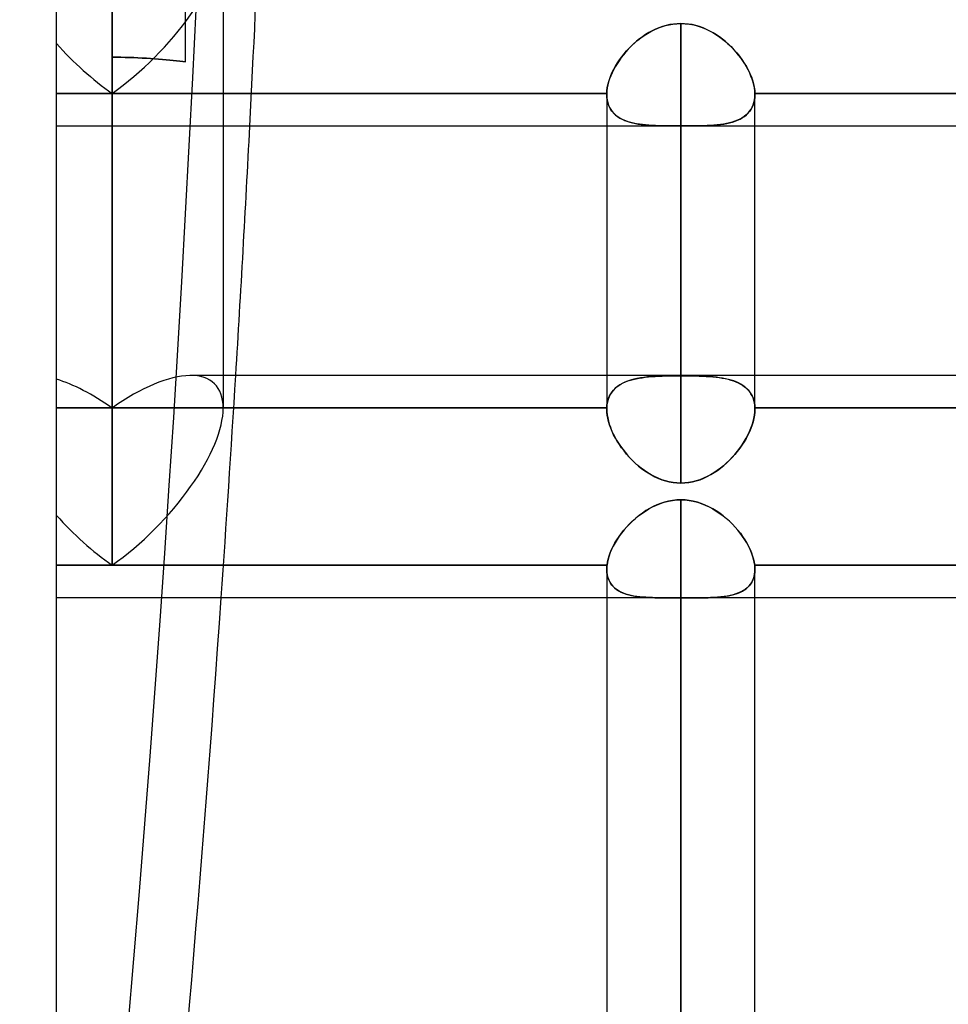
# Model space of a CAD drawing. Header units: millimetres. Extents: x -100 to 120, y -270 to 270.
# Tile 66 of 75: x -1 to 12, y 146 to 160. Entities that reach past the tile are written whole.
import ezdxf

# ---------------------------------------------------------------- set-up
doc = ezdxf.new("R2010")
doc.units = ezdxf.units.MM
doc.layers.add('MAIN-1', color=7, linetype='Continuous')
doc.layers.add('MAIN-2', color=7, linetype='Continuous')

msp = doc.modelspace()

# ---------------------------------------------------------------- linework, layer by layer
at = {"layer": 'MAIN-1'}
for p, q in [((0, -250), (0, 250)), ((2.267, 161.361), (2.267, 154.593)), ((0.756, 152.456), (0.756, 160.292)), ((8.239, 159.778), (8.191, 159.761)), ((8.288, 159.792), (8.239, 159.778)), ((8.337, 159.803), (8.288, 159.792)), ((8.387, 159.811), (8.337, 159.803)), ((8.438, 159.816), (8.387, 159.811)), ((8.489, 159.818), (8.438, 159.816)), ((8.54, 159.816), (8.489, 159.818)), ((8.489, 155.036), (8.489, 159.818)), ((8.591, 159.811), (8.54, 159.816)), ((8.642, 159.803), (8.591, 159.811)), ((8.692, 159.791), (8.642, 159.803)), ((8.741, 159.777), (8.692, 159.791)), ((8.79, 159.759), (8.741, 159.777)), ((7.968, 159.639), (7.926, 159.609)), ((8.01, 159.668), (7.968, 159.639)), ((8.054, 159.695), (8.01, 159.668)), ((8.099, 159.719), (8.054, 159.695)), ((8.144, 159.741), (8.099, 159.719)), ((8.191, 159.761), (8.144, 159.741)), ((8.838, 159.739), (8.79, 159.759)), ((8.884, 159.716), (8.838, 159.739)), ((8.929, 159.691), (8.884, 159.716)), ((8.973, 159.664), (8.929, 159.691)), ((9.016, 159.635), (8.973, 159.664)), ((9.057, 159.604), (9.016, 159.635)), ((7.81, 159.507), (7.774, 159.47)), ((7.847, 159.543), (7.81, 159.507)), ((7.886, 159.577), (7.847, 159.543)), ((7.926, 159.609), (7.886, 159.577)), ((9.097, 159.572), (9.057, 159.604)), ((9.135, 159.538), (9.097, 159.572)), ((9.172, 159.502), (9.135, 159.538)), ((9.208, 159.466), (9.172, 159.502)), ((7.707, 159.393), (7.677, 159.354)), ((7.74, 159.432), (7.707, 159.393)), ((7.774, 159.47), (7.74, 159.432)), ((9.241, 159.428), (9.208, 159.466)), ((9.273, 159.389), (9.241, 159.428)), ((9.304, 159.35), (9.273, 159.389)), ((7.621, 159.272), (7.597, 159.231)), ((7.648, 159.313), (7.621, 159.272)), ((7.677, 159.354), (7.648, 159.313)), ((9.332, 159.31), (9.304, 159.35)), ((9.358, 159.269), (9.332, 159.31)), ((9.383, 159.228), (9.358, 159.269)), ((7.536, 159.106), (7.52, 159.065)), ((7.554, 159.147), (7.536, 159.106)), ((7.574, 159.189), (7.554, 159.147)), ((7.597, 159.231), (7.574, 159.189)), ((9.405, 159.187), (9.383, 159.228)), ((9.425, 159.145), (9.405, 159.187)), ((9.442, 159.104), (9.425, 159.145)), ((9.458, 159.063), (9.442, 159.104)), ((7.497, 158.983), (7.489, 158.944)), ((7.507, 159.024), (7.497, 158.983)), ((7.52, 159.065), (7.507, 159.024)), ((9.471, 159.023), (9.458, 159.063)), ((9.481, 158.982), (9.471, 159.023)), ((9.489, 158.943), (9.481, 158.982)), ((2.267, 158.867), (7.481, 158.867)), ((7.484, 158.905), (7.481, 158.867)), ((7.481, 158.867), (7.481, 158.865)), ((7.481, 158.865), (7.481, 158.863)), ((7.481, 158.863), (7.481, 158.86)), ((7.481, 158.86), (7.481, 158.858)), ((7.481, 158.858), (7.481, 158.855)), ((7.481, 158.855), (7.481, 158.853)), ((7.481, 158.853), (7.481, 155.036)), ((7.489, 158.944), (7.484, 158.905)), ((9.494, 158.905), (9.489, 158.943)), ((9.496, 158.867), (9.494, 158.905)), ((9.496, 158.865), (9.496, 158.867)), ((9.496, 158.867), (17.481, 158.867)), ((9.496, 158.863), (9.496, 158.865)), ((9.496, 158.86), (9.496, 158.863)), ((9.496, 158.858), (9.496, 158.86)), ((9.496, 158.855), (9.496, 158.858)), ((9.496, 158.853), (9.496, 158.855)), ((9.496, 155.036), (9.496, 158.853)), ((7.481, 158.425), (2.267, 158.425)), ((17.481, 158.425), (9.496, 158.425)), ((28.489, 155.036), (2.267, 155.036)), ((8.489, 153.345), (8.433, 153.343)), ((8.546, 153.343), (8.489, 153.345)), ((8.489, 0), (8.489, 153.345)), ((8.061, 153.226), (8.013, 153.198)), ((8.111, 153.253), (8.061, 153.226)), ((8.162, 153.276), (8.111, 153.253)), ((8.214, 153.296), (8.162, 153.276)), ((8.267, 153.313), (8.214, 153.296)), ((8.322, 153.327), (8.267, 153.313)), ((8.377, 153.337), (8.322, 153.327)), ((8.433, 153.343), (8.377, 153.337)), ((8.602, 153.336), (8.546, 153.343)), ((8.658, 153.326), (8.602, 153.336)), ((8.713, 153.313), (8.658, 153.326)), ((8.767, 153.295), (8.713, 153.313)), ((8.82, 153.274), (8.767, 153.295)), ((8.871, 153.25), (8.82, 153.274)), ((8.922, 153.223), (8.871, 153.25)), ((8.971, 153.194), (8.922, 153.223)), ((7.876, 153.097), (7.834, 153.059)), ((7.92, 153.133), (7.876, 153.097)), ((7.966, 153.166), (7.92, 153.133)), ((8.013, 153.198), (7.966, 153.166)), ((9.018, 153.162), (8.971, 153.194)), ((9.063, 153.128), (9.018, 153.162)), ((9.107, 153.092), (9.063, 153.128)), ((9.149, 153.055), (9.107, 153.092)), ((7.755, 152.979), (7.718, 152.937)), ((7.793, 153.02), (7.755, 152.979)), ((7.834, 153.059), (7.793, 153.02)), ((9.189, 153.016), (9.149, 153.055)), ((9.227, 152.975), (9.189, 153.016)), ((9.263, 152.933), (9.227, 152.975)), ((7.651, 152.851), (7.622, 152.806)), ((7.684, 152.894), (7.651, 152.851)), ((7.718, 152.937), (7.684, 152.894)), ((9.297, 152.891), (9.263, 152.933)), ((9.328, 152.847), (9.297, 152.891)), ((9.358, 152.803), (9.328, 152.847)), ((7.57, 152.717), (7.548, 152.672)), ((7.594, 152.762), (7.57, 152.717)), ((7.622, 152.806), (7.594, 152.762)), ((9.384, 152.759), (9.358, 152.803)), ((9.409, 152.715), (9.384, 152.759)), ((9.43, 152.67), (9.409, 152.715)), ((7.513, 152.583), (7.501, 152.54)), ((7.529, 152.627), (7.513, 152.583)), ((7.548, 152.672), (7.529, 152.627)), ((9.449, 152.626), (9.43, 152.67)), ((9.464, 152.582), (9.449, 152.626)), ((9.477, 152.539), (9.464, 152.582)), ((0, 152.456), (0.756, 152.456)), ((0.756, 152.456), (7.485, 152.456)), ((7.482, 152.417), (7.481, 152.408)), ((7.481, 152.408), (7.481, 152.398)), ((7.483, 152.436), (7.482, 152.427)), ((7.482, 152.427), (7.482, 152.417)), ((7.484, 152.446), (7.483, 152.436)), ((7.485, 152.456), (7.484, 152.446)), ((7.491, 152.497), (7.485, 152.456)), ((7.501, 152.54), (7.491, 152.497)), ((9.487, 152.497), (9.477, 152.539)), ((9.493, 152.456), (9.487, 152.497)), ((9.494, 152.446), (9.493, 152.456)), ((9.493, 152.456), (17.485, 152.456)), ((9.495, 152.436), (9.494, 152.446)), ((9.495, 152.427), (9.495, 152.436)), ((9.496, 152.418), (9.495, 152.427)), ((9.496, 152.408), (9.496, 152.418)), ((9.496, 152.399), (9.496, 152.408)), ((7.481, 152.399), (7.481, 0)), ((9.496, 0), (9.496, 152.399)), ((7.481, 152.013), (0, 152.013)), ((17.481, 152.013), (9.496, 152.013))]:
    msp.add_line(p, q, dxfattribs=at)
for centre, major_axis, ratio, start_param, end_param in [((-120.076, 176.737), (0, 209.56), 0.587785, -1.674539, -1.658291), ((0.756, 153.524), (-1.396, -1.396), 0.414214, 1.178097, 2.748894), ((0.756, 153.524), (1.396, -1.396), 0.414214, -1.701696, -1.178097), ((-120.076, 176.737), (0, 209.56), 0.587785, -1.795635, -1.689051)]:
    msp.add_ellipse(centre, major_axis=major_axis, ratio=ratio, start_param=start_param, end_param=end_param, dxfattribs=at)
at = {"layer": 'MAIN-2'}
for p, q in [((0.756, 163.635), (0.756, 158.867)), ((0.756, 158.867), (0.756, 163.065)), ((0.756, 162.429), (0.756, 159.36)), ((1.756, 159.297), (1.756, 162.162)), ((2.267, 161.361), (2.267, 154.593)), ((0.756, 160.292), (0.756, 152.456)), ((8.177, 159.755), (8.227, 159.774)), ((8.227, 159.774), (8.278, 159.789)), ((8.278, 159.789), (8.33, 159.802)), ((8.33, 159.802), (8.382, 159.811)), ((8.382, 159.811), (8.436, 159.816)), ((8.436, 159.816), (8.489, 159.818)), ((8.489, 159.818), (8.489, 155.031)), ((8.489, 159.818), (8.548, 159.816)), ((8.548, 159.816), (8.606, 159.809)), ((8.606, 159.809), (8.664, 159.798)), ((8.664, 159.798), (8.722, 159.783)), ((8.722, 159.783), (8.778, 159.764)), ((7.945, 159.623), (7.989, 159.654)), ((7.989, 159.654), (8.034, 159.683)), ((8.034, 159.683), (8.081, 159.71)), ((8.081, 159.71), (8.128, 159.734)), ((8.128, 159.734), (8.177, 159.755)), ((8.778, 159.764), (8.833, 159.741)), ((8.833, 159.741), (8.887, 159.715)), ((8.887, 159.715), (8.939, 159.686)), ((8.939, 159.686), (8.989, 159.654)), ((8.989, 159.654), (9.037, 159.62)), ((7.787, 159.484), (7.824, 159.521)), ((7.824, 159.521), (7.863, 159.556)), ((7.863, 159.556), (7.903, 159.591)), ((7.903, 159.591), (7.945, 159.623)), ((9.037, 159.62), (9.084, 159.583)), ((9.084, 159.583), (9.128, 159.544)), ((9.128, 159.544), (9.171, 159.504)), ((9.171, 159.504), (9.211, 159.462)), ((7.656, 159.324), (7.685, 159.365)), ((7.685, 159.365), (7.717, 159.406)), ((7.717, 159.406), (7.751, 159.445)), ((7.751, 159.445), (7.787, 159.484)), ((9.211, 159.462), (9.25, 159.418)), ((9.25, 159.418), (9.286, 159.374)), ((9.286, 159.374), (9.319, 159.328)), ((0.814, 159.36), (0.756, 159.36)), ((0.756, 154.593), (0.756, 159.36)), ((0.756, 159.36), (0.756, 154.593)), ((0.756, 159.36), (0.814, 159.36)), ((0.873, 159.359), (0.814, 159.36)), ((0.814, 159.36), (0.873, 159.359)), ((0.932, 159.358), (0.873, 159.359)), ((0.873, 159.359), (0.932, 159.358)), ((0.991, 159.356), (0.932, 159.358)), ((0.932, 159.358), (0.991, 159.356)), ((1.05, 159.354), (0.991, 159.356)), ((0.991, 159.356), (1.05, 159.354)), ((1.108, 159.351), (1.05, 159.354)), ((1.05, 159.354), (1.108, 159.351)), ((1.166, 159.348), (1.108, 159.351)), ((1.108, 159.351), (1.166, 159.348)), ((1.223, 159.345), (1.166, 159.348)), ((1.166, 159.348), (1.223, 159.345)), ((1.28, 159.341), (1.223, 159.345)), ((1.223, 159.345), (1.28, 159.341)), ((1.335, 159.337), (1.28, 159.341)), ((1.28, 159.341), (1.335, 159.337)), ((1.389, 159.333), (1.335, 159.337)), ((1.335, 159.337), (1.389, 159.333)), ((1.441, 159.328), (1.389, 159.333)), ((1.389, 159.333), (1.441, 159.328)), ((1.492, 159.324), (1.441, 159.328)), ((1.441, 159.328), (1.492, 159.324)), ((1.541, 159.319), (1.492, 159.324)), ((1.492, 159.324), (1.541, 159.319)), ((1.588, 159.314), (1.541, 159.319)), ((1.541, 159.319), (1.588, 159.314)), ((1.633, 159.31), (1.588, 159.314)), ((1.588, 159.314), (1.633, 159.31)), ((1.676, 159.306), (1.633, 159.31)), ((1.633, 159.31), (1.676, 159.306)), ((1.716, 159.301), (1.676, 159.306)), ((1.676, 159.306), (1.716, 159.301)), ((1.756, 159.297), (1.716, 159.301)), ((1.716, 159.301), (1.756, 159.297)), ((7.578, 159.198), (7.602, 159.24)), ((7.602, 159.24), (7.628, 159.283)), ((7.628, 159.283), (7.656, 159.324)), ((9.319, 159.328), (9.35, 159.281)), ((9.35, 159.281), (9.379, 159.235)), ((9.379, 159.235), (9.405, 159.187)), ((7.522, 159.07), (7.538, 159.112)), ((7.538, 159.112), (7.557, 159.155)), ((7.557, 159.155), (7.578, 159.198)), ((9.405, 159.187), (9.427, 159.14)), ((9.427, 159.14), (9.447, 159.093)), ((7.489, 158.946), (7.498, 158.986)), ((7.498, 158.986), (7.508, 159.028)), ((7.508, 159.028), (7.522, 159.07)), ((9.447, 159.093), (9.464, 159.046)), ((9.464, 159.046), (9.477, 158.999)), ((9.477, 158.999), (9.487, 158.954)), ((0.756, 158.867), (0, 158.867)), ((0, 158.867), (0.756, 158.867)), ((7.481, 158.867), (0.756, 158.867)), ((0.756, 158.867), (2.267, 158.867)), ((7.481, 158.867), (7.484, 158.906)), ((7.481, 158.865), (7.481, 158.867)), ((7.481, 158.863), (7.481, 158.865)), ((7.481, 158.861), (7.481, 158.863)), ((7.481, 158.859), (7.481, 158.861)), ((7.481, 158.857), (7.481, 158.859)), ((7.481, 158.855), (7.481, 158.857)), ((7.481, 158.853), (7.481, 158.855)), ((7.483, 158.816), (7.481, 158.853)), ((7.481, 158.853), (7.483, 158.814)), ((7.484, 158.906), (7.489, 158.946)), ((9.487, 158.954), (9.493, 158.91)), ((9.493, 158.91), (9.496, 158.867)), ((9.496, 158.853), (9.495, 158.814)), ((9.495, 158.815), (9.496, 158.853)), ((9.496, 158.867), (9.496, 158.865)), ((17.481, 158.867), (9.496, 158.867)), ((9.496, 158.865), (9.496, 158.863)), ((9.496, 158.863), (9.496, 158.86)), ((9.496, 158.86), (9.496, 158.858)), ((9.496, 158.858), (9.496, 158.855)), ((9.496, 158.855), (9.496, 158.853)), ((7.487, 158.78), (7.483, 158.816)), ((7.483, 158.814), (7.488, 158.778)), ((7.494, 158.746), (7.487, 158.78)), ((7.488, 158.778), (7.495, 158.743)), ((7.504, 158.714), (7.494, 158.746)), ((7.495, 158.743), (7.506, 158.709)), ((7.517, 158.684), (7.504, 158.714)), ((7.506, 158.709), (7.52, 158.678)), ((9.472, 158.71), (9.458, 158.679)), ((9.459, 158.68), (9.472, 158.711)), ((9.472, 158.711), (9.483, 158.744)), ((9.482, 158.743), (9.472, 158.71)), ((9.49, 158.778), (9.482, 158.743)), ((9.483, 158.744), (9.49, 158.779)), ((9.49, 158.779), (9.495, 158.815)), ((9.495, 158.814), (9.49, 158.778)), ((7.533, 158.655), (7.517, 158.684)), ((7.52, 158.678), (7.537, 158.649)), ((7.551, 158.629), (7.533, 158.655)), ((7.537, 158.649), (7.556, 158.622)), ((7.571, 158.604), (7.551, 158.629)), ((7.556, 158.622), (7.578, 158.597)), ((7.594, 158.581), (7.571, 158.604)), ((7.578, 158.597), (7.602, 158.574)), ((7.619, 158.56), (7.594, 158.581)), ((7.602, 158.574), (7.629, 158.553)), ((9.377, 158.576), (9.351, 158.555)), ((9.353, 158.556), (9.379, 158.577)), ((9.401, 158.599), (9.377, 158.576)), ((9.379, 158.577), (9.403, 158.6)), ((9.423, 158.624), (9.401, 158.599)), ((9.403, 158.6), (9.424, 158.625)), ((9.442, 158.65), (9.423, 158.624)), ((9.424, 158.625), (9.443, 158.652)), ((9.458, 158.679), (9.442, 158.65)), ((9.443, 158.652), (9.459, 158.68)), ((7.646, 158.542), (7.619, 158.56)), ((7.629, 158.553), (7.658, 158.534)), ((7.675, 158.524), (7.646, 158.542)), ((7.658, 158.534), (7.689, 158.517)), ((7.706, 158.509), (7.675, 158.524)), ((7.689, 158.517), (7.722, 158.502)), ((7.739, 158.495), (7.706, 158.509)), ((7.722, 158.502), (7.756, 158.489)), ((7.774, 158.483), (7.739, 158.495)), ((7.756, 158.489), (7.793, 158.477)), ((7.81, 158.473), (7.774, 158.483)), ((7.793, 158.477), (7.83, 158.467)), ((7.847, 158.464), (7.81, 158.473)), ((7.83, 158.467), (7.87, 158.459)), ((7.886, 158.456), (7.847, 158.464)), ((7.87, 158.459), (7.91, 158.452)), ((7.925, 158.449), (7.886, 158.456)), ((7.91, 158.452), (7.951, 158.446)), ((7.966, 158.444), (7.925, 158.449)), ((7.951, 158.446), (7.994, 158.441)), ((8.008, 158.439), (7.966, 158.444)), ((7.994, 158.441), (8.039, 158.437)), ((8.052, 158.436), (8.008, 158.439)), ((8.039, 158.437), (8.085, 158.433)), ((8.096, 158.433), (8.052, 158.436)), ((8.085, 158.433), (8.132, 158.431)), ((8.142, 158.431), (8.096, 158.433)), ((8.132, 158.431), (8.18, 158.429)), ((8.189, 158.429), (8.142, 158.431)), ((8.18, 158.429), (8.23, 158.428)), ((8.237, 158.428), (8.189, 158.429)), ((8.798, 158.429), (8.748, 158.428)), ((8.749, 158.428), (8.798, 158.429)), ((8.846, 158.431), (8.798, 158.429)), ((8.798, 158.429), (8.846, 158.431)), ((8.893, 158.433), (8.846, 158.431)), ((8.846, 158.431), (8.893, 158.433)), ((8.938, 158.437), (8.893, 158.433)), ((8.893, 158.433), (8.94, 158.437)), ((8.983, 158.441), (8.938, 158.437)), ((8.94, 158.437), (8.985, 158.441)), ((9.027, 158.446), (8.983, 158.441)), ((8.985, 158.441), (9.029, 158.446)), ((9.069, 158.452), (9.027, 158.446)), ((9.029, 158.446), (9.071, 158.452)), ((9.11, 158.459), (9.069, 158.452)), ((9.071, 158.452), (9.113, 158.46)), ((9.15, 158.468), (9.11, 158.459)), ((9.113, 158.46), (9.152, 158.469)), ((9.188, 158.478), (9.15, 158.468)), ((9.152, 158.469), (9.19, 158.479)), ((9.224, 158.49), (9.188, 158.478)), ((9.19, 158.479), (9.227, 158.491)), ((9.259, 158.504), (9.224, 158.49)), ((9.227, 158.491), (9.261, 158.505)), ((9.292, 158.519), (9.259, 158.504)), ((9.261, 158.505), (9.294, 158.52)), ((9.323, 158.536), (9.292, 158.519)), ((9.294, 158.52), (9.324, 158.537)), ((9.351, 158.555), (9.323, 158.536)), ((9.324, 158.537), (9.353, 158.556)), ((2.267, 158.425), (0, 158.425)), ((9.496, 158.425), (7.481, 158.425)), ((8.23, 158.428), (8.281, 158.427)), ((8.287, 158.427), (8.237, 158.428)), ((8.281, 158.427), (8.332, 158.426)), ((8.337, 158.426), (8.287, 158.427)), ((8.332, 158.426), (8.384, 158.426)), ((8.387, 158.426), (8.337, 158.426)), ((8.384, 158.426), (8.436, 158.426)), ((8.438, 158.426), (8.387, 158.426)), ((8.436, 158.426), (8.489, 158.426)), ((8.489, 158.426), (8.438, 158.426)), ((8.541, 158.426), (8.489, 158.426)), ((8.489, 153.572), (8.489, 158.426)), ((8.489, 158.426), (8.489, 153.572)), ((8.489, 158.426), (8.542, 158.426)), ((8.594, 158.426), (8.541, 158.426)), ((8.542, 158.426), (8.595, 158.426)), ((8.647, 158.426), (8.594, 158.426)), ((8.595, 158.426), (8.647, 158.426)), ((8.698, 158.427), (8.647, 158.426)), ((8.647, 158.426), (8.698, 158.427)), ((8.748, 158.428), (8.698, 158.427)), ((8.698, 158.427), (8.749, 158.428)), ((2.267, 155.036), (1.824, 155.036)), ((7.481, 155.036), (7.481, 154.578)), ((7.765, 154.959), (7.727, 154.944)), ((7.736, 154.948), (7.77, 154.961)), ((7.805, 154.972), (7.765, 154.959)), ((7.77, 154.961), (7.805, 154.972)), ((7.848, 154.984), (7.805, 154.972)), ((7.805, 154.972), (7.842, 154.982)), ((7.842, 154.982), (7.88, 154.991)), ((7.892, 154.993), (7.848, 154.984)), ((7.88, 154.991), (7.92, 154.999)), ((7.939, 155.002), (7.892, 154.993)), ((7.92, 154.999), (7.961, 155.005)), ((7.987, 155.009), (7.939, 155.002)), ((7.961, 155.005), (8.004, 155.011)), ((8.037, 155.015), (7.987, 155.009)), ((8.004, 155.011), (8.048, 155.016)), ((8.089, 155.019), (8.037, 155.015)), ((8.048, 155.016), (8.093, 155.02)), ((8.143, 155.023), (8.089, 155.019)), ((8.093, 155.02), (8.14, 155.023)), ((8.14, 155.023), (8.188, 155.025)), ((8.198, 155.026), (8.143, 155.023)), ((8.188, 155.025), (8.236, 155.027)), ((8.254, 155.028), (8.198, 155.026)), ((8.236, 155.027), (8.286, 155.029)), ((8.312, 155.029), (8.254, 155.028)), ((8.286, 155.029), (8.335, 155.03)), ((8.371, 155.03), (8.312, 155.029)), ((8.335, 155.03), (8.386, 155.03)), ((8.43, 155.031), (8.371, 155.03)), ((8.386, 155.03), (8.437, 155.031)), ((8.489, 155.031), (8.43, 155.031)), ((8.437, 155.031), (8.489, 155.031)), ((8.54, 155.031), (8.489, 155.031)), ((8.489, 155.031), (8.54, 155.031)), ((8.591, 155.03), (8.54, 155.031)), ((8.54, 155.031), (8.59, 155.03)), ((8.59, 155.03), (8.64, 155.03)), ((8.641, 155.03), (8.591, 155.03)), ((8.64, 155.03), (8.69, 155.029)), ((8.692, 155.029), (8.641, 155.03)), ((8.69, 155.029), (8.738, 155.027)), ((8.741, 155.027), (8.692, 155.029)), ((8.738, 155.027), (8.786, 155.025)), ((8.79, 155.025), (8.741, 155.027)), ((8.786, 155.025), (8.833, 155.023)), ((8.837, 155.023), (8.79, 155.025)), ((8.833, 155.023), (8.879, 155.02)), ((8.883, 155.02), (8.837, 155.023)), ((8.879, 155.02), (8.924, 155.016)), ((8.929, 155.016), (8.883, 155.02)), ((8.924, 155.016), (8.967, 155.012)), ((8.973, 155.011), (8.929, 155.016)), ((8.967, 155.012), (9.01, 155.006)), ((9.015, 155.005), (8.973, 155.011)), ((9.01, 155.006), (9.051, 155)), ((9.057, 154.999), (9.015, 155.005)), ((9.051, 155), (9.091, 154.992)), ((9.097, 154.991), (9.057, 154.999)), ((9.091, 154.992), (9.13, 154.984)), ((9.135, 154.982), (9.097, 154.991)), ((9.13, 154.984), (9.168, 154.973)), ((9.172, 154.972), (9.135, 154.982)), ((9.168, 154.973), (9.203, 154.962)), ((9.207, 154.961), (9.172, 154.972)), ((9.203, 154.962), (9.238, 154.949)), ((9.241, 154.948), (9.207, 154.961)), ((9.496, 154.578), (9.496, 155.036)), ((7.572, 154.836), (7.55, 154.808)), ((7.553, 154.812), (7.573, 154.837)), ((7.598, 154.862), (7.572, 154.836)), ((7.573, 154.837), (7.595, 154.859)), ((7.595, 154.859), (7.619, 154.88)), ((7.626, 154.886), (7.598, 154.862)), ((7.619, 154.88), (7.646, 154.9)), ((7.657, 154.907), (7.626, 154.886)), ((7.646, 154.9), (7.674, 154.917)), ((7.691, 154.926), (7.657, 154.907)), ((7.674, 154.917), (7.704, 154.933)), ((7.727, 154.944), (7.691, 154.926)), ((7.704, 154.933), (7.736, 154.948)), ((9.238, 154.949), (9.27, 154.935)), ((9.273, 154.933), (9.241, 154.948)), ((9.27, 154.935), (9.301, 154.919)), ((9.303, 154.918), (9.273, 154.933)), ((9.301, 154.919), (9.33, 154.901)), ((9.331, 154.9), (9.303, 154.918)), ((9.33, 154.901), (9.356, 154.882)), ((9.358, 154.881), (9.331, 154.9)), ((9.356, 154.882), (9.381, 154.861)), ((9.382, 154.86), (9.358, 154.881)), ((9.381, 154.861), (9.404, 154.838)), ((9.404, 154.837), (9.382, 154.86)), ((9.404, 154.838), (9.424, 154.813)), ((9.425, 154.813), (9.404, 154.837)), ((7.489, 154.664), (7.497, 154.697)), ((7.501, 154.71), (7.491, 154.673)), ((7.497, 154.697), (7.507, 154.728)), ((7.514, 154.745), (7.501, 154.71)), ((7.507, 154.728), (7.52, 154.758)), ((7.53, 154.778), (7.514, 154.745)), ((7.52, 154.758), (7.535, 154.786)), ((7.55, 154.808), (7.53, 154.778)), ((7.535, 154.786), (7.553, 154.812)), ((9.424, 154.813), (9.442, 154.787)), ((9.442, 154.786), (9.425, 154.813)), ((9.442, 154.787), (9.457, 154.759)), ((9.458, 154.758), (9.442, 154.786)), ((9.457, 154.759), (9.47, 154.729)), ((9.47, 154.729), (9.458, 154.758)), ((9.481, 154.697), (9.47, 154.729)), ((9.47, 154.729), (9.481, 154.698)), ((9.481, 154.698), (9.488, 154.664)), ((9.489, 154.664), (9.481, 154.697)), ((0.756, 154.593), (0, 154.593)), ((0, 154.593), (0.756, 154.593)), ((7.481, 154.593), (0.756, 154.593)), ((0.756, 154.593), (7.481, 154.593)), ((7.484, 154.634), (7.481, 154.593)), ((7.481, 154.593), (7.484, 154.629)), ((7.481, 154.591), (7.481, 154.593)), ((7.481, 154.593), (7.481, 154.591)), ((7.481, 154.588), (7.481, 154.591)), ((7.481, 154.591), (7.481, 154.589)), ((7.481, 154.589), (7.481, 154.587)), ((7.481, 154.586), (7.481, 154.588)), ((7.481, 154.587), (7.481, 154.585)), ((7.481, 154.583), (7.481, 154.586)), ((7.481, 154.585), (7.481, 154.583)), ((7.481, 154.581), (7.481, 154.583)), ((7.481, 154.583), (7.481, 154.58)), ((7.481, 154.578), (7.481, 154.581)), ((7.481, 154.58), (7.481, 154.578)), ((7.483, 154.538), (7.481, 154.578)), ((7.481, 154.578), (7.483, 154.539)), ((7.491, 154.673), (7.484, 154.634)), ((7.484, 154.629), (7.489, 154.664)), ((9.488, 154.664), (9.494, 154.629)), ((9.494, 154.629), (9.489, 154.664)), ((9.496, 154.593), (9.494, 154.629)), ((9.494, 154.629), (9.496, 154.593)), ((9.495, 154.537), (9.496, 154.578)), ((9.496, 154.578), (9.495, 154.537)), ((9.496, 154.591), (9.496, 154.593)), ((9.496, 154.593), (9.496, 154.591)), ((17.481, 154.593), (9.496, 154.593)), ((9.496, 154.593), (17.481, 154.593)), ((9.496, 154.588), (9.496, 154.591)), ((9.496, 154.591), (9.496, 154.588)), ((9.496, 154.586), (9.496, 154.588)), ((9.496, 154.588), (9.496, 154.586)), ((9.496, 154.583), (9.496, 154.586)), ((9.496, 154.586), (9.496, 154.583)), ((9.496, 154.581), (9.496, 154.583)), ((9.496, 154.583), (9.496, 154.581)), ((9.496, 154.578), (9.496, 154.581)), ((9.496, 154.581), (9.496, 154.578)), ((7.483, 154.539), (7.487, 154.499)), ((7.487, 154.496), (7.483, 154.538)), ((7.487, 154.499), (7.494, 154.458)), ((7.495, 154.453), (7.487, 154.496)), ((7.494, 154.458), (7.504, 154.416)), ((7.505, 154.409), (7.495, 154.453)), ((7.504, 154.416), (7.516, 154.374)), ((9.482, 154.451), (9.471, 154.407)), ((9.472, 154.409), (9.482, 154.452)), ((9.482, 154.452), (9.49, 154.495)), ((9.49, 154.495), (9.482, 154.451)), ((9.49, 154.495), (9.495, 154.537)), ((9.495, 154.537), (9.49, 154.495)), ((7.519, 154.365), (7.505, 154.409)), ((7.516, 154.374), (7.531, 154.331)), ((7.535, 154.32), (7.519, 154.365)), ((7.531, 154.331), (7.548, 154.287)), ((7.554, 154.275), (7.535, 154.32)), ((7.548, 154.287), (7.568, 154.244)), ((9.441, 154.316), (9.422, 154.27)), ((9.423, 154.273), (9.442, 154.319)), ((9.458, 154.362), (9.441, 154.316)), ((9.442, 154.319), (9.458, 154.364)), ((9.458, 154.364), (9.472, 154.409)), ((9.471, 154.407), (9.458, 154.362)), ((7.575, 154.23), (7.554, 154.275)), ((7.568, 154.244), (7.59, 154.201)), ((7.599, 154.185), (7.575, 154.23)), ((7.59, 154.201), (7.614, 154.158)), ((7.625, 154.14), (7.599, 154.185)), ((7.614, 154.158), (7.64, 154.115)), ((9.376, 154.179), (9.349, 154.134)), ((9.351, 154.137), (9.377, 154.182)), ((9.4, 154.225), (9.376, 154.179)), ((9.377, 154.182), (9.401, 154.228)), ((9.422, 154.27), (9.4, 154.225)), ((9.401, 154.228), (9.423, 154.273)), ((7.653, 154.096), (7.625, 154.14)), ((7.64, 154.115), (7.669, 154.073)), ((7.684, 154.052), (7.653, 154.096)), ((7.669, 154.073), (7.699, 154.032)), ((7.716, 154.009), (7.684, 154.052)), ((7.699, 154.032), (7.731, 153.991)), ((9.289, 154.045), (9.256, 154.002)), ((9.258, 154.005), (9.291, 154.048)), ((9.32, 154.089), (9.289, 154.045)), ((9.291, 154.048), (9.322, 154.092)), ((9.349, 154.134), (9.32, 154.089)), ((9.322, 154.092), (9.351, 154.137)), ((7.751, 153.967), (7.716, 154.009)), ((7.731, 153.991), (7.764, 153.951)), ((7.787, 153.926), (7.751, 153.967)), ((7.764, 153.951), (7.799, 153.913)), ((7.825, 153.886), (7.787, 153.926)), ((7.799, 153.913), (7.836, 153.875)), ((7.865, 153.848), (7.825, 153.886)), ((9.147, 153.881), (9.108, 153.844)), ((9.111, 153.846), (9.15, 153.884)), ((9.185, 153.92), (9.147, 153.881)), ((9.15, 153.884), (9.188, 153.923)), ((9.221, 153.96), (9.185, 153.92)), ((9.188, 153.923), (9.224, 153.963)), ((9.256, 154.002), (9.221, 153.96)), ((9.224, 153.963), (9.258, 154.005)), ((7.836, 153.875), (7.874, 153.839)), ((7.906, 153.811), (7.865, 153.848)), ((7.874, 153.839), (7.914, 153.804)), ((7.949, 153.777), (7.906, 153.811)), ((7.914, 153.804), (7.956, 153.771)), ((7.993, 153.744), (7.949, 153.777)), ((7.956, 153.771), (7.998, 153.74)), ((9.026, 153.775), (8.983, 153.743)), ((8.986, 153.745), (9.029, 153.777)), ((9.068, 153.808), (9.026, 153.775)), ((9.029, 153.777), (9.071, 153.811)), ((9.108, 153.844), (9.068, 153.808)), ((9.071, 153.811), (9.111, 153.846)), ((8.038, 153.714), (7.993, 153.744)), ((7.998, 153.74), (8.043, 153.711)), ((8.084, 153.686), (8.038, 153.714)), ((8.043, 153.711), (8.088, 153.684)), ((8.131, 153.661), (8.084, 153.686)), ((8.088, 153.684), (8.135, 153.659)), ((8.18, 153.638), (8.131, 153.661)), ((8.135, 153.659), (8.183, 153.637)), ((8.229, 153.619), (8.18, 153.638)), ((8.183, 153.637), (8.231, 153.618)), ((8.279, 153.603), (8.229, 153.619)), ((8.231, 153.618), (8.281, 153.602)), ((8.747, 153.619), (8.697, 153.602)), ((8.699, 153.603), (8.75, 153.619)), ((8.797, 153.638), (8.747, 153.619)), ((8.75, 153.619), (8.8, 153.639)), ((8.846, 153.661), (8.797, 153.638)), ((8.8, 153.639), (8.848, 153.662)), ((8.893, 153.686), (8.846, 153.661)), ((8.848, 153.662), (8.896, 153.687)), ((8.939, 153.713), (8.893, 153.686)), ((8.896, 153.687), (8.942, 153.715)), ((8.983, 153.743), (8.939, 153.713)), ((8.942, 153.715), (8.986, 153.745)), ((8.33, 153.59), (8.279, 153.603)), ((8.281, 153.602), (8.332, 153.589)), ((8.383, 153.58), (8.33, 153.59)), ((8.332, 153.589), (8.384, 153.58)), ((8.435, 153.574), (8.383, 153.58)), ((8.384, 153.58), (8.436, 153.574)), ((8.489, 153.572), (8.435, 153.574)), ((8.436, 153.574), (8.489, 153.572)), ((8.489, 153.572), (8.542, 153.574)), ((8.542, 153.574), (8.489, 153.572)), ((8.542, 153.574), (8.595, 153.58)), ((8.594, 153.58), (8.542, 153.574)), ((8.646, 153.589), (8.594, 153.58)), ((8.595, 153.58), (8.647, 153.59)), ((8.697, 153.602), (8.646, 153.589)), ((8.647, 153.59), (8.699, 153.603)), ((8.432, 153.343), (8.489, 153.345)), ((8.489, 153.345), (8.489, 0)), ((8.489, 153.345), (8.545, 153.343)), ((8.006, 153.193), (8.055, 153.223)), ((8.055, 153.223), (8.105, 153.25)), ((8.105, 153.25), (8.157, 153.274)), ((8.157, 153.274), (8.21, 153.295)), ((8.21, 153.295), (8.264, 153.312)), ((8.264, 153.312), (8.319, 153.326)), ((8.319, 153.326), (8.375, 153.336)), ((8.375, 153.336), (8.432, 153.343)), ((8.545, 153.343), (8.602, 153.337)), ((8.602, 153.337), (8.657, 153.326)), ((8.657, 153.326), (8.713, 153.312)), ((8.713, 153.312), (8.767, 153.295)), ((8.767, 153.295), (8.821, 153.274)), ((8.821, 153.274), (8.872, 153.25)), ((8.872, 153.25), (8.923, 153.223)), ((8.923, 153.223), (8.971, 153.193)), ((7.828, 153.054), (7.87, 153.091)), ((7.87, 153.091), (7.914, 153.127)), ((7.914, 153.127), (7.959, 153.161)), ((7.959, 153.161), (8.006, 153.193)), ((8.971, 153.193), (9.019, 153.161)), ((9.019, 153.161), (9.064, 153.127)), ((9.064, 153.127), (9.108, 153.091)), ((9.108, 153.091), (9.15, 153.054)), ((7.714, 152.933), (7.75, 152.974)), ((7.75, 152.974), (7.788, 153.015)), ((7.788, 153.015), (7.828, 153.054)), ((9.15, 153.054), (9.19, 153.015)), ((9.19, 153.015), (9.228, 152.974)), ((9.228, 152.974), (9.264, 152.932)), ((7.62, 152.803), (7.649, 152.847)), ((7.649, 152.847), (7.68, 152.89)), ((7.68, 152.89), (7.714, 152.933)), ((9.264, 152.932), (9.298, 152.89)), ((9.298, 152.89), (9.329, 152.846)), ((9.329, 152.846), (9.358, 152.802)), ((7.547, 152.67), (7.569, 152.714)), ((7.569, 152.714), (7.593, 152.759)), ((7.593, 152.759), (7.62, 152.803)), ((9.358, 152.802), (9.385, 152.758)), ((9.385, 152.758), (9.409, 152.714)), ((9.409, 152.714), (9.43, 152.669)), ((7.5, 152.539), (7.513, 152.582)), ((7.513, 152.582), (7.529, 152.626)), ((7.529, 152.626), (7.547, 152.67)), ((9.43, 152.669), (9.449, 152.625)), ((9.449, 152.625), (9.465, 152.581)), ((9.465, 152.581), (9.477, 152.538)), ((0.756, 152.456), (0, 152.456)), ((7.485, 152.456), (0.756, 152.456)), ((7.481, 152.407), (7.482, 152.415)), ((7.482, 152.431), (7.483, 152.439)), ((7.482, 152.423), (7.482, 152.431)), ((7.482, 152.415), (7.482, 152.423)), ((7.483, 152.439), (7.484, 152.447)), ((7.484, 152.447), (7.485, 152.456)), ((7.485, 152.456), (7.491, 152.497)), ((7.491, 152.497), (7.5, 152.539)), ((9.477, 152.538), (9.487, 152.497)), ((9.487, 152.497), (9.493, 152.456)), ((9.493, 152.456), (9.494, 152.446)), ((17.485, 152.456), (9.493, 152.456)), ((9.494, 152.446), (9.495, 152.436)), ((9.495, 152.436), (9.495, 152.427)), ((9.495, 152.427), (9.496, 152.417)), ((9.496, 152.417), (9.496, 152.408)), ((9.496, 152.408), (9.496, 152.399)), ((7.481, 152.399), (7.481, 152.407)), ((7.483, 152.363), (7.481, 152.399)), ((7.481, 152.398), (7.483, 152.36)), ((7.487, 152.329), (7.483, 152.363)), ((7.483, 152.36), (7.488, 152.324)), ((7.494, 152.297), (7.487, 152.329)), ((7.488, 152.324), (7.497, 152.289)), ((7.505, 152.266), (7.494, 152.297)), ((7.497, 152.289), (7.509, 152.256)), ((9.465, 152.248), (9.476, 152.275)), ((9.481, 152.29), (9.469, 152.258)), ((9.476, 152.275), (9.485, 152.304)), ((9.489, 152.324), (9.481, 152.29)), ((9.485, 152.304), (9.491, 152.334)), ((9.495, 152.36), (9.489, 152.324)), ((9.491, 152.334), (9.495, 152.366)), ((9.495, 152.366), (9.496, 152.399)), ((9.496, 152.399), (9.495, 152.36)), ((7.518, 152.238), (7.505, 152.266)), ((7.509, 152.256), (7.524, 152.226)), ((7.533, 152.211), (7.518, 152.238)), ((7.524, 152.226), (7.542, 152.198)), ((7.551, 152.186), (7.533, 152.211)), ((7.542, 152.198), (7.563, 152.173)), ((7.572, 152.163), (7.551, 152.186)), ((7.563, 152.173), (7.587, 152.149)), ((7.595, 152.142), (7.572, 152.163)), ((7.587, 152.149), (7.614, 152.128)), ((7.621, 152.123), (7.595, 152.142)), ((9.392, 152.151), (9.366, 152.13)), ((9.376, 152.137), (9.398, 152.156)), ((9.416, 152.174), (9.392, 152.151)), ((9.398, 152.156), (9.418, 152.177)), ((9.437, 152.2), (9.416, 152.174)), ((9.418, 152.177), (9.436, 152.199)), ((9.436, 152.199), (9.452, 152.223)), ((9.455, 152.228), (9.437, 152.2)), ((9.452, 152.223), (9.465, 152.248)), ((9.469, 152.258), (9.455, 152.228)), ((8.347, 152.013), (7.481, 152.013)), ((7.614, 152.128), (7.643, 152.109)), ((7.648, 152.106), (7.621, 152.123)), ((7.643, 152.109), (7.674, 152.092)), ((7.678, 152.091), (7.648, 152.106)), ((7.674, 152.092), (7.708, 152.077)), ((7.709, 152.077), (7.678, 152.091)), ((7.708, 152.077), (7.744, 152.065)), ((7.742, 152.065), (7.709, 152.077)), ((7.777, 152.055), (7.742, 152.065)), ((7.744, 152.065), (7.781, 152.054)), ((7.814, 152.046), (7.777, 152.055)), ((7.781, 152.054), (7.82, 152.045)), ((7.851, 152.038), (7.814, 152.046)), ((7.82, 152.045), (7.861, 152.037)), ((7.89, 152.032), (7.851, 152.038)), ((7.861, 152.037), (7.903, 152.031)), ((7.931, 152.027), (7.89, 152.032)), ((7.903, 152.031), (7.946, 152.025)), ((7.972, 152.023), (7.931, 152.027)), ((7.946, 152.025), (7.991, 152.022)), ((8.014, 152.02), (7.972, 152.023)), ((7.991, 152.022), (8.038, 152.019)), ((8.058, 152.018), (8.014, 152.02)), ((8.038, 152.019), (8.086, 152.016)), ((8.103, 152.016), (8.058, 152.018)), ((8.086, 152.016), (8.135, 152.015)), ((8.149, 152.015), (8.103, 152.016)), ((8.135, 152.015), (8.186, 152.014)), ((8.197, 152.014), (8.149, 152.015)), ((8.186, 152.014), (8.239, 152.013)), ((8.246, 152.013), (8.197, 152.014)), ((8.239, 152.013), (8.292, 152.013)), ((8.295, 152.013), (8.246, 152.013)), ((8.292, 152.013), (8.345, 152.013)), ((8.346, 152.013), (8.295, 152.013)), ((8.345, 152.013), (8.369, 152.013)), ((8.37, 152.013), (8.346, 152.013)), ((8.369, 152.013), (8.393, 152.013)), ((8.393, 152.013), (8.37, 152.013)), ((8.393, 152.013), (8.417, 152.013)), ((8.417, 152.013), (8.393, 152.013)), ((8.417, 152.013), (8.441, 152.013)), ((8.441, 152.013), (8.417, 152.013)), ((8.441, 152.013), (8.465, 152.013)), ((8.465, 152.013), (8.441, 152.013)), ((8.465, 152.013), (8.489, 152.013)), ((8.489, 152.013), (8.465, 152.013)), ((8.489, 152.013), (8.489, 0)), ((8.489, 152.013), (8.513, 152.013)), ((8.513, 152.013), (8.489, 152.013)), ((8.489, 0), (8.489, 152.013)), ((8.513, 152.013), (8.537, 152.013)), ((8.537, 152.013), (8.513, 152.013)), ((8.537, 152.013), (8.561, 152.013)), ((8.561, 152.013), (8.537, 152.013)), ((8.561, 152.013), (8.585, 152.013)), ((8.585, 152.013), (8.561, 152.013)), ((8.585, 152.013), (8.609, 152.013)), ((8.609, 152.013), (8.585, 152.013)), ((8.609, 152.013), (8.633, 152.013)), ((8.632, 152.013), (8.609, 152.013)), ((9.496, 152.013), (8.63, 152.013)), ((8.687, 152.013), (8.632, 152.013)), ((8.633, 152.013), (8.68, 152.013)), ((8.68, 152.013), (8.726, 152.013)), ((8.74, 152.013), (8.687, 152.013)), ((8.726, 152.013), (8.771, 152.014)), ((8.791, 152.014), (8.74, 152.013)), ((8.771, 152.014), (8.815, 152.014)), ((8.842, 152.015), (8.791, 152.014)), ((8.815, 152.014), (8.859, 152.015)), ((8.891, 152.016), (8.842, 152.015)), ((8.859, 152.015), (8.902, 152.017)), ((8.939, 152.019), (8.891, 152.016)), ((8.902, 152.017), (8.944, 152.019)), ((8.986, 152.022), (8.939, 152.019)), ((8.944, 152.019), (8.985, 152.021)), ((8.985, 152.021), (9.025, 152.025)), ((9.032, 152.026), (8.986, 152.022)), ((9.025, 152.025), (9.064, 152.029)), ((9.076, 152.031), (9.032, 152.026)), ((9.064, 152.029), (9.101, 152.034)), ((9.119, 152.037), (9.076, 152.031)), ((9.101, 152.034), (9.138, 152.041)), ((9.16, 152.045), (9.119, 152.037)), ((9.138, 152.041), (9.173, 152.048)), ((9.199, 152.055), (9.16, 152.045)), ((9.173, 152.048), (9.207, 152.057)), ((9.237, 152.066), (9.199, 152.055)), ((9.207, 152.057), (9.239, 152.067)), ((9.273, 152.079), (9.237, 152.066)), ((9.239, 152.067), (9.27, 152.078)), ((9.27, 152.078), (9.299, 152.09)), ((9.306, 152.094), (9.273, 152.079)), ((9.299, 152.09), (9.327, 152.105)), ((9.337, 152.111), (9.306, 152.094)), ((9.327, 152.105), (9.353, 152.12)), ((9.366, 152.13), (9.337, 152.111)), ((9.353, 152.12), (9.376, 152.137))]:
    msp.add_line(p, q, dxfattribs=at)
for centre, major_axis, ratio, start_param, end_param in [((-120.885, 176.737), (0, -209.56), 0.587785, 1.004743, 1.570796), ((-120.076, 176.737), (0, 209.56), 0.587785, -1.658291, -1.643822), ((0.756, 159.936), (-1.396, -1.396), 0.414214, 1.178097, 2.748894), ((0.756, 159.936), (-1.396, -1.396), 0.414214, 1.178097, 2.748894), ((0.756, 159.936), (1.396, -1.396), 0.414214, -1.701696, -1.178097), ((0.756, 159.936), (1.396, -1.396), 0.414214, -1.701696, -1.178097), ((0.756, 153.524), (1.396, -1.396), 0.414214, 1.963495, 2.487094), ((0.756, 153.524), (1.396, -1.396), 0.414214, 1.963495, 2.487094), ((0.756, 153.524), (-1.396, -1.396), 0.414214, -2.737442, -1.963495), ((0.756, 153.524), (-1.396, -1.396), 0.414214, -2.737442, -1.963495), ((0.756, 153.524), (-1.396, -1.396), 0.414214, 2.748894, 3.545744), ((0.756, 153.524), (-1.396, -1.396), 0.414214, 2.748894, 3.545744), ((-120.076, 176.737), (0, 209.56), 0.587785, -1.689051, -1.674539), ((0.756, 153.524), (-1.396, -1.396), 0.414214, 1.178097, 2.748894), ((0.756, 153.524), (1.396, -1.396), 0.414214, -1.701696, -1.178097)]:
    msp.add_ellipse(centre, major_axis=major_axis, ratio=ratio, start_param=start_param, end_param=end_param, dxfattribs=at)

doc.saveas('drawing.dxf')
